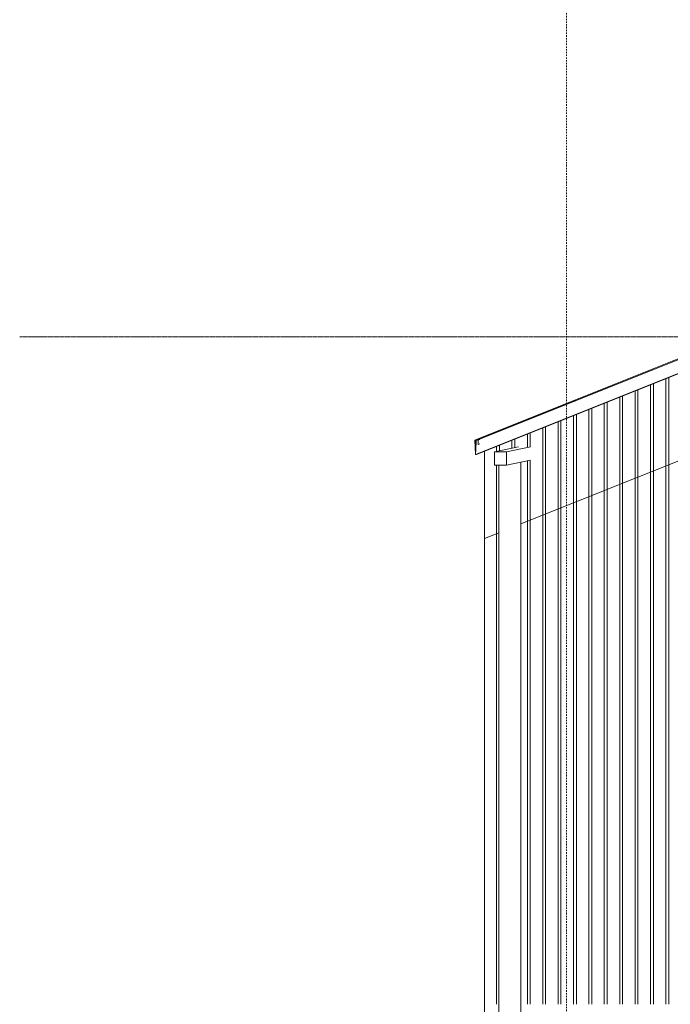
# Model space of a CAD drawing. Extents: x 0 to 92550, y 0 to 59400.
# Tile 7 of 105: x 7789 to 10764, y 15700 to 20198. Entities that reach past the tile are written whole.
import ezdxf
from ezdxf.xclip import XClip

# ---------------------------------------------------------------- set-up
doc = ezdxf.new("R2010")
doc.units = 0
doc.header["$MEASUREMENT"] = 0
doc.header["$XCLIPFRAME"] = 0
doc.linetypes.add('Streep-punt fijn', pattern=[1251.000023, 626.000023, -312.5, 0, -312.5])
doc.linetypes.add('Streep-streepje', pattern=[1300, 1000, -100, 100, -100])
for name, color, linetype in [('ZZ 27 Dakrandconstructie', 7, 'Continuous'), ('ZZ 41 Buitenwandafwerking gevelhout', 7, 'Continuous'), ('ZZ 47 Dakrandafwerking', 7, 'Continuous'), ('ZZ 52 Hemelwaterafvoeren', 7, 'Continuous'), ('ZZ A Stramien', 7, 'Continuous'), ('ZZ B Bouwbesluitlijnen', 7, 'Continuous')]:
    doc.layers.add(name, color=color, linetype=linetype)

# ---------------------------------------------------------------- blocks, each defined once
blk = doc.blocks.new('*X106')
at = {"layer": 'ZZ 41 Buitenwandafwerking gevelhout', "color": 7, "linetype": 'Continuous', "lineweight": 5, "ltscale": 0.01}
for p, q in [((10686.8, 18535.4), (10686.8, 18500)), ((10744.1, 18558.3), (10744.1, 18500)), ((10744.1, 18558.3), (10744.1, 18500)), ((10757.2, 18563.5), (10757.2, 18500)), ((10603.3, 18502), (10603.3, 18500)), ((10603.3, 18502), (10603.3, 18500)), ((10603.3, 18500), (10603.3, 18400)), ((10603.3, 18500), (10603.3, 18400)), ((10616.4, 18507.2), (10616.4, 18500)), ((10616.4, 18500), (10616.4, 18400)), ((10673.7, 18530.1), (10673.7, 18500)), ((10673.7, 18530.1), (10673.7, 18500)), ((10673.7, 18500), (10673.7, 18400)), ((10673.7, 18500), (10673.7, 18400)), ((10686.8, 18500), (10686.8, 18400)), ((10744.1, 18500), (10744.1, 18400)), ((10744.1, 18500), (10744.1, 18400)), ((10757.2, 18500), (10757.2, 18400)), ((10462.5, 18445.7), (10462.5, 18400)), ((10462.5, 18445.7), (10462.5, 18400)), ((10475.6, 18450.9), (10475.6, 18400)), ((10532.9, 18473.8), (10532.9, 18400)), ((10532.9, 18473.8), (10532.9, 18400)), ((10546, 18479.1), (10546, 18400)), ((10392.1, 18417.5), (10392.1, 18400)), ((10392.1, 18417.5), (10392.1, 18400)), ((10392.1, 18400), (10392.1, 18300)), ((10392.1, 18400), (10392.1, 18300)), ((10405.2, 18422.8), (10405.2, 18400)), ((10405.2, 18400), (10405.2, 18300)), ((10462.5, 18400), (10462.5, 18300)), ((10462.5, 18400), (10462.5, 18300)), ((10475.6, 18400), (10475.6, 18300)), ((10532.9, 18400), (10532.9, 18300)), ((10532.9, 18400), (10532.9, 18300)), ((10546, 18400), (10546, 18300)), ((10603.3, 18400), (10603.3, 18300)), ((10603.3, 18400), (10603.3, 18300)), ((10616.4, 18400), (10616.4, 18300)), ((10673.7, 18400), (10673.7, 18300)), ((10673.7, 18400), (10673.7, 18300)), ((10686.8, 18400), (10686.8, 18300)), ((10744.1, 18400), (10744.1, 18300)), ((10744.1, 18400), (10744.1, 18300)), ((10757.2, 18400), (10757.2, 18300)), ((10251.3, 18361.2), (10251.3, 18300)), ((10251.3, 18361.2), (10251.3, 18300)), ((10264.4, 18366.4), (10264.4, 18300)), ((10321.7, 18389.4), (10321.7, 18300)), ((10321.7, 18389.4), (10321.7, 18300)), ((10334.8, 18394.6), (10334.8, 18300)), ((10123.6, 18310.1), (10123.6, 18300)), ((10180.9, 18333.1), (10180.9, 18300)), ((10180.9, 18333.1), (10180.9, 18300)), ((10194, 18338.3), (10194, 18300)), ((10040.1, 18276.7), (10040.1, 18241.1)), ((10040.1, 18276.7), (10040.1, 18241.1)), ((10053.2, 18282), (10053.2, 18243.9)), ((10110.5, 18304.9), (10110.5, 18300)), ((10110.5, 18304.9), (10110.5, 18300)), ((10110.5, 18300), (10110.5, 18247.4)), ((10110.5, 18300), (10110.5, 18247.4)), ((10123.6, 18300), (10123.6, 18247.4)), ((10180.9, 18300), (10180.9, 18200)), ((10180.9, 18300), (10180.9, 18200)), ((10194, 18300), (10194, 18200)), ((10251.3, 18300), (10251.3, 18200)), ((10251.3, 18300), (10251.3, 18200)), ((10264.4, 18300), (10264.4, 18200)), ((10321.7, 18300), (10321.7, 18200)), ((10321.7, 18300), (10321.7, 18200)), ((10334.8, 18300), (10334.8, 18200)), ((10392.1, 18300), (10392.1, 18200)), ((10392.1, 18300), (10392.1, 18200)), ((10405.2, 18300), (10405.2, 18200)), ((10462.5, 18300), (10462.5, 18200)), ((10462.5, 18300), (10462.5, 18200)), ((10475.6, 18300), (10475.6, 18200)), ((10532.9, 18300), (10532.9, 18200)), ((10532.9, 18300), (10532.9, 18200)), ((10546, 18300), (10546, 18200)), ((10603.3, 18300), (10603.3, 18200)), ((10603.3, 18300), (10603.3, 18200)), ((10616.4, 18300), (10616.4, 18200)), ((10673.7, 18300), (10673.7, 18200)), ((10673.7, 18300), (10673.7, 18200)), ((10686.8, 18300), (10686.8, 18200)), ((10744.1, 18300), (10744.1, 18200)), ((10744.1, 18300), (10744.1, 18200)), ((10757.2, 18300), (10757.2, 18200)), ((9969.7, 18248.6), (9969.7, 18226.3)), ((9969.7, 18248.6), (9969.7, 18226.3)), ((9982.8, 18253.8), (9982.8, 18229.1)), ((10110.5, 18183.5), (10110.5, 18100)), ((10110.5, 18183.5), (10110.5, 18100)), ((10123.6, 18186.3), (10123.6, 18100)), ((10180.9, 18200), (10180.9, 18100)), ((10180.9, 18200), (10180.9, 18100)), ((10194, 18200), (10194, 18100)), ((10251.3, 18200), (10251.3, 18100)), ((10251.3, 18200), (10251.3, 18100)), ((10264.4, 18200), (10264.4, 18100)), ((10321.7, 18200), (10321.7, 18100)), ((10321.7, 18200), (10321.7, 18100)), ((10334.8, 18200), (10334.8, 18100)), ((10392.1, 18200), (10392.1, 18100)), ((10392.1, 18200), (10392.1, 18100)), ((10405.2, 18200), (10405.2, 18100)), ((10462.5, 18200), (10462.5, 18100)), ((10462.5, 18200), (10462.5, 18100)), ((10475.6, 18200), (10475.6, 18100)), ((10532.9, 18200), (10532.9, 18100)), ((10532.9, 18200), (10532.9, 18100)), ((10546, 18200), (10546, 18100)), ((10603.3, 18200), (10603.3, 18100)), ((10603.3, 18200), (10603.3, 18100)), ((10616.4, 18200), (10616.4, 18100)), ((10673.7, 18200), (10673.7, 18100)), ((10673.7, 18200), (10673.7, 18100)), ((10686.8, 18200), (10686.8, 18100)), ((10744.1, 18200), (10744.1, 18100)), ((10744.1, 18200), (10744.1, 18100)), ((10757.2, 18200), (10757.2, 18100)), ((9969.7, 18163.6), (9969.7, 18100)), ((9969.7, 18163.6), (9969.7, 18100)), ((9969.7, 18100), (9969.7, 18000)), ((9969.7, 18100), (9969.7, 18000)), ((10110.5, 18100), (10110.5, 18000)), ((10110.5, 18100), (10110.5, 18000)), ((10123.6, 18100), (10123.6, 18000)), ((10180.9, 18100), (10180.9, 18000)), ((10180.9, 18100), (10180.9, 18000)), ((10194, 18100), (10194, 18000)), ((10251.3, 18100), (10251.3, 18000)), ((10251.3, 18100), (10251.3, 18000)), ((10264.4, 18100), (10264.4, 18000)), ((10321.7, 18100), (10321.7, 18000)), ((10321.7, 18100), (10321.7, 18000)), ((10334.8, 18100), (10334.8, 18000)), ((10392.1, 18100), (10392.1, 18000)), ((10392.1, 18100), (10392.1, 18000)), ((10405.2, 18100), (10405.2, 18000)), ((10462.5, 18100), (10462.5, 18000)), ((10462.5, 18100), (10462.5, 18000)), ((10475.6, 18100), (10475.6, 18000)), ((10532.9, 18100), (10532.9, 18000)), ((10532.9, 18100), (10532.9, 18000)), ((10546, 18100), (10546, 18000)), ((10603.3, 18100), (10603.3, 18000)), ((10603.3, 18100), (10603.3, 18000)), ((10616.4, 18100), (10616.4, 18000)), ((10673.7, 18100), (10673.7, 18000)), ((10673.7, 18100), (10673.7, 18000)), ((10686.8, 18100), (10686.8, 18000)), ((10744.1, 18100), (10744.1, 18000)), ((10744.1, 18100), (10744.1, 18000)), ((10757.2, 18100), (10757.2, 18000)), ((9969.7, 18000), (9969.7, 17900)), ((9969.7, 18000), (9969.7, 17900)), ((10110.5, 18000), (10110.5, 17900)), ((10110.5, 18000), (10110.5, 17900)), ((10123.6, 18000), (10123.6, 17900)), ((10180.9, 18000), (10180.9, 17900)), ((10180.9, 18000), (10180.9, 17900)), ((10194, 18000), (10194, 17900)), ((10251.3, 18000), (10251.3, 17900)), ((10251.3, 18000), (10251.3, 17900)), ((10264.4, 18000), (10264.4, 17900)), ((10321.7, 18000), (10321.7, 17900)), ((10321.7, 18000), (10321.7, 17900)), ((10334.8, 18000), (10334.8, 17900)), ((10392.1, 18000), (10392.1, 17900)), ((10392.1, 18000), (10392.1, 17900)), ((10405.2, 18000), (10405.2, 17900)), ((10462.5, 18000), (10462.5, 17900)), ((10462.5, 18000), (10462.5, 17900)), ((10475.6, 18000), (10475.6, 17900)), ((10532.9, 18000), (10532.9, 17900)), ((10532.9, 18000), (10532.9, 17900)), ((10546, 18000), (10546, 17900)), ((10603.3, 18000), (10603.3, 17900)), ((10603.3, 18000), (10603.3, 17900)), ((10616.4, 18000), (10616.4, 17900)), ((10673.7, 18000), (10673.7, 17900)), ((10673.7, 18000), (10673.7, 17900)), ((10686.8, 18000), (10686.8, 17900)), ((10744.1, 18000), (10744.1, 17900)), ((10744.1, 18000), (10744.1, 17900)), ((10757.2, 18000), (10757.2, 17900)), ((9969.7, 17900), (9969.7, 17800)), ((9969.7, 17900), (9969.7, 17800)), ((10110.5, 17900), (10110.5, 17800)), ((10110.5, 17900), (10110.5, 17800)), ((10123.6, 17900), (10123.6, 17800)), ((10180.9, 17900), (10180.9, 17800)), ((10180.9, 17900), (10180.9, 17800)), ((10194, 17900), (10194, 17800)), ((10251.3, 17900), (10251.3, 17800)), ((10251.3, 17900), (10251.3, 17800)), ((10264.4, 17900), (10264.4, 17800)), ((10321.7, 17900), (10321.7, 17800)), ((10321.7, 17900), (10321.7, 17800)), ((10334.8, 17900), (10334.8, 17800)), ((10392.1, 17900), (10392.1, 17800)), ((10392.1, 17900), (10392.1, 17800)), ((10405.2, 17900), (10405.2, 17800)), ((10462.5, 17900), (10462.5, 17800)), ((10462.5, 17900), (10462.5, 17800)), ((10475.6, 17900), (10475.6, 17800)), ((10532.9, 17900), (10532.9, 17800)), ((10532.9, 17900), (10532.9, 17800)), ((10546, 17900), (10546, 17800)), ((10603.3, 17900), (10603.3, 17800)), ((10603.3, 17900), (10603.3, 17800)), ((10616.4, 17900), (10616.4, 17800)), ((10673.7, 17900), (10673.7, 17800)), ((10673.7, 17900), (10673.7, 17800)), ((10686.8, 17900), (10686.8, 17800)), ((10744.1, 17900), (10744.1, 17800)), ((10744.1, 17900), (10744.1, 17800)), ((10757.2, 17900), (10757.2, 17800)), ((9969.7, 17800), (9969.7, 17700)), ((9969.7, 17800), (9969.7, 17700)), ((10110.5, 17800), (10110.5, 17700)), ((10110.5, 17800), (10110.5, 17700)), ((10123.6, 17800), (10123.6, 17700)), ((10180.9, 17800), (10180.9, 17700)), ((10180.9, 17800), (10180.9, 17700)), ((10194, 17800), (10194, 17700)), ((10251.3, 17800), (10251.3, 17700)), ((10251.3, 17800), (10251.3, 17700)), ((10264.4, 17800), (10264.4, 17700)), ((10321.7, 17800), (10321.7, 17700)), ((10321.7, 17800), (10321.7, 17700)), ((10334.8, 17800), (10334.8, 17700)), ((10392.1, 17800), (10392.1, 17700)), ((10392.1, 17800), (10392.1, 17700)), ((10405.2, 17800), (10405.2, 17700)), ((10462.5, 17800), (10462.5, 17700)), ((10462.5, 17800), (10462.5, 17700)), ((10475.6, 17800), (10475.6, 17700)), ((10532.9, 17800), (10532.9, 17700)), ((10532.9, 17800), (10532.9, 17700)), ((10546, 17800), (10546, 17700)), ((10603.3, 17800), (10603.3, 17700)), ((10603.3, 17800), (10603.3, 17700)), ((10616.4, 17800), (10616.4, 17700)), ((10673.7, 17800), (10673.7, 17700)), ((10673.7, 17800), (10673.7, 17700)), ((10686.8, 17800), (10686.8, 17700)), ((10744.1, 17800), (10744.1, 17700)), ((10744.1, 17800), (10744.1, 17700)), ((10757.2, 17800), (10757.2, 17700)), ((9969.7, 17700), (9969.7, 17600)), ((9969.7, 17700), (9969.7, 17600)), ((10110.5, 17700), (10110.5, 17600)), ((10110.5, 17700), (10110.5, 17600)), ((10123.6, 17700), (10123.6, 17600)), ((10180.9, 17700), (10180.9, 17600)), ((10180.9, 17700), (10180.9, 17600)), ((10194, 17700), (10194, 17600)), ((10251.3, 17700), (10251.3, 17600)), ((10251.3, 17700), (10251.3, 17600)), ((10264.4, 17700), (10264.4, 17600)), ((10321.7, 17700), (10321.7, 17600)), ((10321.7, 17700), (10321.7, 17600)), ((10334.8, 17700), (10334.8, 17600)), ((10392.1, 17700), (10392.1, 17600)), ((10392.1, 17700), (10392.1, 17600)), ((10405.2, 17700), (10405.2, 17600)), ((10462.5, 17700), (10462.5, 17600)), ((10462.5, 17700), (10462.5, 17600)), ((10475.6, 17700), (10475.6, 17600)), ((10532.9, 17700), (10532.9, 17600)), ((10532.9, 17700), (10532.9, 17600)), ((10546, 17700), (10546, 17600)), ((10603.3, 17700), (10603.3, 17600)), ((10603.3, 17700), (10603.3, 17600)), ((10616.4, 17700), (10616.4, 17600)), ((10673.7, 17700), (10673.7, 17600)), ((10673.7, 17700), (10673.7, 17600)), ((10686.8, 17700), (10686.8, 17600)), ((10744.1, 17700), (10744.1, 17600)), ((10744.1, 17700), (10744.1, 17600)), ((10757.2, 17700), (10757.2, 17600)), ((9969.7, 17600), (9969.7, 17500)), ((9969.7, 17600), (9969.7, 17500)), ((10110.5, 17600), (10110.5, 17500)), ((10110.5, 17600), (10110.5, 17500)), ((10123.6, 17600), (10123.6, 17500)), ((10180.9, 17600), (10180.9, 17500)), ((10180.9, 17600), (10180.9, 17500)), ((10194, 17600), (10194, 17500)), ((10251.3, 17600), (10251.3, 17500)), ((10251.3, 17600), (10251.3, 17500)), ((10264.4, 17600), (10264.4, 17500)), ((10321.7, 17600), (10321.7, 17500)), ((10321.7, 17600), (10321.7, 17500)), ((10334.8, 17600), (10334.8, 17500)), ((10392.1, 17600), (10392.1, 17500)), ((10392.1, 17600), (10392.1, 17500)), ((10405.2, 17600), (10405.2, 17500)), ((10462.5, 17600), (10462.5, 17500)), ((10462.5, 17600), (10462.5, 17500)), ((10475.6, 17600), (10475.6, 17500)), ((10532.9, 17600), (10532.9, 17500)), ((10532.9, 17600), (10532.9, 17500)), ((10546, 17600), (10546, 17500)), ((10603.3, 17600), (10603.3, 17500)), ((10603.3, 17600), (10603.3, 17500)), ((10616.4, 17600), (10616.4, 17500)), ((10673.7, 17600), (10673.7, 17500)), ((10673.7, 17600), (10673.7, 17500)), ((10686.8, 17600), (10686.8, 17500)), ((10744.1, 17600), (10744.1, 17500)), ((10744.1, 17600), (10744.1, 17500)), ((10757.2, 17600), (10757.2, 17500)), ((9969.7, 17500), (9969.7, 17400)), ((9969.7, 17500), (9969.7, 17400)), ((10110.5, 17500), (10110.5, 17400)), ((10110.5, 17500), (10110.5, 17400)), ((10123.6, 17500), (10123.6, 17400)), ((10180.9, 17500), (10180.9, 17400)), ((10180.9, 17500), (10180.9, 17400)), ((10194, 17500), (10194, 17400)), ((10251.3, 17500), (10251.3, 17400)), ((10251.3, 17500), (10251.3, 17400)), ((10264.4, 17500), (10264.4, 17400)), ((10321.7, 17500), (10321.7, 17400)), ((10321.7, 17500), (10321.7, 17400)), ((10334.8, 17500), (10334.8, 17400)), ((10392.1, 17500), (10392.1, 17400)), ((10392.1, 17500), (10392.1, 17400)), ((10405.2, 17500), (10405.2, 17400)), ((10462.5, 17500), (10462.5, 17400)), ((10462.5, 17500), (10462.5, 17400)), ((10475.6, 17500), (10475.6, 17400)), ((10532.9, 17500), (10532.9, 17400)), ((10532.9, 17500), (10532.9, 17400)), ((10546, 17500), (10546, 17400)), ((10603.3, 17500), (10603.3, 17400)), ((10603.3, 17500), (10603.3, 17400)), ((10616.4, 17500), (10616.4, 17400)), ((10673.7, 17500), (10673.7, 17400)), ((10673.7, 17500), (10673.7, 17400)), ((10686.8, 17500), (10686.8, 17400)), ((10744.1, 17500), (10744.1, 17400)), ((10744.1, 17500), (10744.1, 17400)), ((10757.2, 17500), (10757.2, 17400)), ((9969.7, 17400), (9969.7, 17300)), ((9969.7, 17400), (9969.7, 17300)), ((10110.5, 17400), (10110.5, 17300)), ((10110.5, 17400), (10110.5, 17300)), ((10123.6, 17400), (10123.6, 17300)), ((10180.9, 17400), (10180.9, 17300)), ((10180.9, 17400), (10180.9, 17300)), ((10194, 17400), (10194, 17300)), ((10251.3, 17400), (10251.3, 17300)), ((10251.3, 17400), (10251.3, 17300)), ((10264.4, 17400), (10264.4, 17300)), ((10321.7, 17400), (10321.7, 17300)), ((10321.7, 17400), (10321.7, 17300)), ((10334.8, 17400), (10334.8, 17300)), ((10392.1, 17400), (10392.1, 17300)), ((10392.1, 17400), (10392.1, 17300)), ((10405.2, 17400), (10405.2, 17300)), ((10462.5, 17400), (10462.5, 17300)), ((10462.5, 17400), (10462.5, 17300)), ((10475.6, 17400), (10475.6, 17300)), ((10532.9, 17400), (10532.9, 17300)), ((10532.9, 17400), (10532.9, 17300)), ((10546, 17400), (10546, 17300)), ((10603.3, 17400), (10603.3, 17300)), ((10603.3, 17400), (10603.3, 17300)), ((10616.4, 17400), (10616.4, 17300)), ((10673.7, 17400), (10673.7, 17300)), ((10673.7, 17400), (10673.7, 17300)), ((10686.8, 17400), (10686.8, 17300)), ((10744.1, 17400), (10744.1, 17300)), ((10744.1, 17400), (10744.1, 17300)), ((10757.2, 17400), (10757.2, 17300)), ((9969.7, 17300), (9969.7, 17200)), ((9969.7, 17300), (9969.7, 17200)), ((10110.5, 17300), (10110.5, 17200)), ((10110.5, 17300), (10110.5, 17200)), ((10123.6, 17300), (10123.6, 17200)), ((10180.9, 17300), (10180.9, 17200)), ((10180.9, 17300), (10180.9, 17200)), ((10194, 17300), (10194, 17200)), ((10251.3, 17300), (10251.3, 17200)), ((10251.3, 17300), (10251.3, 17200)), ((10264.4, 17300), (10264.4, 17200)), ((10321.7, 17300), (10321.7, 17200)), ((10321.7, 17300), (10321.7, 17200)), ((10334.8, 17300), (10334.8, 17200)), ((10392.1, 17300), (10392.1, 17200)), ((10392.1, 17300), (10392.1, 17200)), ((10405.2, 17300), (10405.2, 17200)), ((10462.5, 17300), (10462.5, 17200)), ((10462.5, 17300), (10462.5, 17200)), ((10475.6, 17300), (10475.6, 17200)), ((10532.9, 17300), (10532.9, 17200)), ((10532.9, 17300), (10532.9, 17200)), ((10546, 17300), (10546, 17200)), ((10603.3, 17300), (10603.3, 17200)), ((10603.3, 17300), (10603.3, 17200)), ((10616.4, 17300), (10616.4, 17200)), ((10673.7, 17300), (10673.7, 17200)), ((10673.7, 17300), (10673.7, 17200)), ((10686.8, 17300), (10686.8, 17200)), ((10744.1, 17300), (10744.1, 17200)), ((10744.1, 17300), (10744.1, 17200)), ((10757.2, 17300), (10757.2, 17200)), ((9969.7, 17200), (9969.7, 17100)), ((9969.7, 17200), (9969.7, 17100)), ((10110.5, 17200), (10110.5, 17100)), ((10110.5, 17200), (10110.5, 17100)), ((10123.6, 17200), (10123.6, 17100)), ((10180.9, 17200), (10180.9, 17100)), ((10180.9, 17200), (10180.9, 17100)), ((10194, 17200), (10194, 17100)), ((10251.3, 17200), (10251.3, 17100)), ((10251.3, 17200), (10251.3, 17100)), ((10264.4, 17200), (10264.4, 17100)), ((10321.7, 17200), (10321.7, 17100)), ((10321.7, 17200), (10321.7, 17100)), ((10334.8, 17200), (10334.8, 17100)), ((10392.1, 17200), (10392.1, 17100)), ((10392.1, 17200), (10392.1, 17100)), ((10405.2, 17200), (10405.2, 17100)), ((10462.5, 17200), (10462.5, 17100)), ((10462.5, 17200), (10462.5, 17100)), ((10475.6, 17200), (10475.6, 17100)), ((10532.9, 17200), (10532.9, 17100)), ((10532.9, 17200), (10532.9, 17100)), ((10546, 17200), (10546, 17100)), ((10603.3, 17200), (10603.3, 17100)), ((10603.3, 17200), (10603.3, 17100)), ((10616.4, 17200), (10616.4, 17100)), ((10673.7, 17200), (10673.7, 17100)), ((10673.7, 17200), (10673.7, 17100)), ((10686.8, 17200), (10686.8, 17100)), ((10744.1, 17200), (10744.1, 17100)), ((10744.1, 17200), (10744.1, 17100)), ((10757.2, 17200), (10757.2, 17100)), ((9969.7, 17100), (9969.7, 17000)), ((9969.7, 17100), (9969.7, 17000)), ((10110.5, 17100), (10110.5, 17000)), ((10110.5, 17100), (10110.5, 17000)), ((10123.6, 17100), (10123.6, 17000)), ((10180.9, 17100), (10180.9, 17000)), ((10180.9, 17100), (10180.9, 17000)), ((10194, 17100), (10194, 17000)), ((10251.3, 17100), (10251.3, 17000)), ((10251.3, 17100), (10251.3, 17000)), ((10264.4, 17100), (10264.4, 17000)), ((10321.7, 17100), (10321.7, 17000)), ((10321.7, 17100), (10321.7, 17000)), ((10334.8, 17100), (10334.8, 17000)), ((10392.1, 17100), (10392.1, 17000)), ((10392.1, 17100), (10392.1, 17000)), ((10405.2, 17100), (10405.2, 17000)), ((10462.5, 17100), (10462.5, 17000)), ((10462.5, 17100), (10462.5, 17000)), ((10475.6, 17100), (10475.6, 17000)), ((10532.9, 17100), (10532.9, 17000)), ((10532.9, 17100), (10532.9, 17000)), ((10546, 17100), (10546, 17000)), ((10603.3, 17100), (10603.3, 17000)), ((10603.3, 17100), (10603.3, 17000)), ((10616.4, 17100), (10616.4, 17000)), ((10673.7, 17100), (10673.7, 17000)), ((10673.7, 17100), (10673.7, 17000)), ((10686.8, 17100), (10686.8, 17000)), ((10744.1, 17100), (10744.1, 17000)), ((10744.1, 17100), (10744.1, 17000)), ((10757.2, 17100), (10757.2, 17000)), ((9969.7, 17000), (9969.7, 16900)), ((9969.7, 17000), (9969.7, 16900)), ((10110.5, 17000), (10110.5, 16900)), ((10110.5, 17000), (10110.5, 16900)), ((10123.6, 17000), (10123.6, 16900)), ((10180.9, 17000), (10180.9, 16900)), ((10180.9, 17000), (10180.9, 16900)), ((10194, 17000), (10194, 16900)), ((10251.3, 17000), (10251.3, 16900)), ((10251.3, 17000), (10251.3, 16900)), ((10264.4, 17000), (10264.4, 16900)), ((10321.7, 17000), (10321.7, 16900)), ((10321.7, 17000), (10321.7, 16900)), ((10334.8, 17000), (10334.8, 16900)), ((10392.1, 17000), (10392.1, 16900)), ((10392.1, 17000), (10392.1, 16900)), ((10405.2, 17000), (10405.2, 16900)), ((10462.5, 17000), (10462.5, 16900)), ((10462.5, 17000), (10462.5, 16900)), ((10475.6, 17000), (10475.6, 16900)), ((10532.9, 17000), (10532.9, 16900)), ((10532.9, 17000), (10532.9, 16900)), ((10546, 17000), (10546, 16900)), ((10603.3, 17000), (10603.3, 16900)), ((10603.3, 17000), (10603.3, 16900)), ((10616.4, 17000), (10616.4, 16900)), ((10673.7, 17000), (10673.7, 16900)), ((10673.7, 17000), (10673.7, 16900)), ((10686.8, 17000), (10686.8, 16900)), ((10744.1, 17000), (10744.1, 16900)), ((10744.1, 17000), (10744.1, 16900)), ((10757.2, 17000), (10757.2, 16900)), ((9969.7, 16900), (9969.7, 16800)), ((9969.7, 16900), (9969.7, 16800)), ((10110.5, 16900), (10110.5, 16800)), ((10110.5, 16900), (10110.5, 16800)), ((10123.6, 16900), (10123.6, 16800)), ((10180.9, 16900), (10180.9, 16800)), ((10180.9, 16900), (10180.9, 16800)), ((10194, 16900), (10194, 16800)), ((10251.3, 16900), (10251.3, 16800)), ((10251.3, 16900), (10251.3, 16800)), ((10264.4, 16900), (10264.4, 16800)), ((10321.7, 16900), (10321.7, 16800)), ((10321.7, 16900), (10321.7, 16800)), ((10334.8, 16900), (10334.8, 16800)), ((10392.1, 16900), (10392.1, 16800)), ((10392.1, 16900), (10392.1, 16800)), ((10405.2, 16900), (10405.2, 16800)), ((10462.5, 16900), (10462.5, 16800)), ((10462.5, 16900), (10462.5, 16800)), ((10475.6, 16900), (10475.6, 16800)), ((10532.9, 16900), (10532.9, 16800)), ((10532.9, 16900), (10532.9, 16800)), ((10546, 16900), (10546, 16800)), ((10603.3, 16900), (10603.3, 16800)), ((10603.3, 16900), (10603.3, 16800)), ((10616.4, 16900), (10616.4, 16800)), ((10673.7, 16900), (10673.7, 16800)), ((10673.7, 16900), (10673.7, 16800)), ((10686.8, 16900), (10686.8, 16800)), ((10744.1, 16900), (10744.1, 16800)), ((10744.1, 16900), (10744.1, 16800)), ((10757.2, 16900), (10757.2, 16800)), ((9969.7, 16800), (9969.7, 16700)), ((9969.7, 16800), (9969.7, 16700)), ((10110.5, 16800), (10110.5, 16700)), ((10110.5, 16800), (10110.5, 16700)), ((10123.6, 16800), (10123.6, 16700)), ((10180.9, 16800), (10180.9, 16700)), ((10180.9, 16800), (10180.9, 16700)), ((10194, 16800), (10194, 16700)), ((10251.3, 16800), (10251.3, 16700)), ((10251.3, 16800), (10251.3, 16700)), ((10264.4, 16800), (10264.4, 16700)), ((10321.7, 16800), (10321.7, 16700)), ((10321.7, 16800), (10321.7, 16700)), ((10334.8, 16800), (10334.8, 16700)), ((10392.1, 16800), (10392.1, 16700)), ((10392.1, 16800), (10392.1, 16700)), ((10405.2, 16800), (10405.2, 16700)), ((10462.5, 16800), (10462.5, 16700)), ((10462.5, 16800), (10462.5, 16700)), ((10475.6, 16800), (10475.6, 16700)), ((10532.9, 16800), (10532.9, 16700)), ((10532.9, 16800), (10532.9, 16700)), ((10546, 16800), (10546, 16700)), ((10603.3, 16800), (10603.3, 16700)), ((10603.3, 16800), (10603.3, 16700)), ((10616.4, 16800), (10616.4, 16700)), ((10673.7, 16800), (10673.7, 16700)), ((10673.7, 16800), (10673.7, 16700)), ((10686.8, 16800), (10686.8, 16700)), ((10744.1, 16800), (10744.1, 16700)), ((10744.1, 16800), (10744.1, 16700)), ((10757.2, 16800), (10757.2, 16700)), ((9969.7, 16700), (9969.7, 16600)), ((9969.7, 16700), (9969.7, 16600)), ((10110.5, 16700), (10110.5, 16600)), ((10110.5, 16700), (10110.5, 16600)), ((10123.6, 16700), (10123.6, 16600)), ((10180.9, 16700), (10180.9, 16600)), ((10180.9, 16700), (10180.9, 16600)), ((10194, 16700), (10194, 16600)), ((10251.3, 16700), (10251.3, 16600)), ((10251.3, 16700), (10251.3, 16600)), ((10264.4, 16700), (10264.4, 16600)), ((10321.7, 16700), (10321.7, 16600)), ((10321.7, 16700), (10321.7, 16600)), ((10334.8, 16700), (10334.8, 16600)), ((10392.1, 16700), (10392.1, 16600)), ((10392.1, 16700), (10392.1, 16600)), ((10405.2, 16700), (10405.2, 16600)), ((10462.5, 16700), (10462.5, 16600)), ((10462.5, 16700), (10462.5, 16600)), ((10475.6, 16700), (10475.6, 16600)), ((10532.9, 16700), (10532.9, 16600)), ((10532.9, 16700), (10532.9, 16600)), ((10546, 16700), (10546, 16600)), ((10603.3, 16700), (10603.3, 16600)), ((10603.3, 16700), (10603.3, 16600)), ((10616.4, 16700), (10616.4, 16600)), ((10673.7, 16700), (10673.7, 16600)), ((10673.7, 16700), (10673.7, 16600)), ((10686.8, 16700), (10686.8, 16600)), ((10744.1, 16700), (10744.1, 16600)), ((10744.1, 16700), (10744.1, 16600)), ((10757.2, 16700), (10757.2, 16600)), ((9969.7, 16600), (9969.7, 16500)), ((9969.7, 16600), (9969.7, 16500)), ((10110.5, 16600), (10110.5, 16500)), ((10110.5, 16600), (10110.5, 16500)), ((10123.6, 16600), (10123.6, 16500)), ((10180.9, 16600), (10180.9, 16500)), ((10180.9, 16600), (10180.9, 16500)), ((10194, 16600), (10194, 16500)), ((10251.3, 16600), (10251.3, 16500)), ((10251.3, 16600), (10251.3, 16500)), ((10264.4, 16600), (10264.4, 16500)), ((10321.7, 16600), (10321.7, 16500)), ((10321.7, 16600), (10321.7, 16500)), ((10334.8, 16600), (10334.8, 16500)), ((10392.1, 16600), (10392.1, 16500)), ((10392.1, 16600), (10392.1, 16500)), ((10405.2, 16600), (10405.2, 16500)), ((10462.5, 16600), (10462.5, 16500)), ((10462.5, 16600), (10462.5, 16500)), ((10475.6, 16600), (10475.6, 16500)), ((10532.9, 16600), (10532.9, 16500)), ((10532.9, 16600), (10532.9, 16500)), ((10546, 16600), (10546, 16500)), ((10603.3, 16600), (10603.3, 16500)), ((10603.3, 16600), (10603.3, 16500)), ((10616.4, 16600), (10616.4, 16500)), ((10673.7, 16600), (10673.7, 16500)), ((10673.7, 16600), (10673.7, 16500)), ((10686.8, 16600), (10686.8, 16500)), ((10744.1, 16600), (10744.1, 16500)), ((10744.1, 16600), (10744.1, 16500)), ((10757.2, 16600), (10757.2, 16500)), ((9969.7, 16500), (9969.7, 16400)), ((9969.7, 16500), (9969.7, 16400)), ((10110.5, 16500), (10110.5, 16400)), ((10110.5, 16500), (10110.5, 16400)), ((10123.6, 16500), (10123.6, 16400)), ((10180.9, 16500), (10180.9, 16400)), ((10180.9, 16500), (10180.9, 16400)), ((10194, 16500), (10194, 16400)), ((10251.3, 16500), (10251.3, 16400)), ((10251.3, 16500), (10251.3, 16400)), ((10264.4, 16500), (10264.4, 16400)), ((10321.7, 16500), (10321.7, 16400)), ((10321.7, 16500), (10321.7, 16400)), ((10334.8, 16500), (10334.8, 16400)), ((10392.1, 16500), (10392.1, 16400)), ((10392.1, 16500), (10392.1, 16400)), ((10405.2, 16500), (10405.2, 16400)), ((10462.5, 16500), (10462.5, 16400)), ((10462.5, 16500), (10462.5, 16400)), ((10475.6, 16500), (10475.6, 16400)), ((10532.9, 16500), (10532.9, 16400)), ((10532.9, 16500), (10532.9, 16400)), ((10546, 16500), (10546, 16400)), ((10603.3, 16500), (10603.3, 16400)), ((10603.3, 16500), (10603.3, 16400)), ((10616.4, 16500), (10616.4, 16400)), ((10673.7, 16500), (10673.7, 16400)), ((10673.7, 16500), (10673.7, 16400)), ((10686.8, 16500), (10686.8, 16400)), ((10744.1, 16500), (10744.1, 16400)), ((10744.1, 16500), (10744.1, 16400)), ((10757.2, 16500), (10757.2, 16400)), ((9969.7, 16400), (9969.7, 16300)), ((9969.7, 16400), (9969.7, 16300)), ((10110.5, 16400), (10110.5, 16300)), ((10110.5, 16400), (10110.5, 16300)), ((10123.6, 16400), (10123.6, 16300)), ((10180.9, 16400), (10180.9, 16300)), ((10180.9, 16400), (10180.9, 16300)), ((10194, 16400), (10194, 16300)), ((10251.3, 16400), (10251.3, 16300)), ((10251.3, 16400), (10251.3, 16300)), ((10264.4, 16400), (10264.4, 16300)), ((10321.7, 16400), (10321.7, 16300)), ((10321.7, 16400), (10321.7, 16300)), ((10334.8, 16400), (10334.8, 16300)), ((10392.1, 16400), (10392.1, 16300)), ((10392.1, 16400), (10392.1, 16300)), ((10405.2, 16400), (10405.2, 16300)), ((10462.5, 16400), (10462.5, 16300)), ((10462.5, 16400), (10462.5, 16300)), ((10475.6, 16400), (10475.6, 16300)), ((10532.9, 16400), (10532.9, 16300)), ((10532.9, 16400), (10532.9, 16300)), ((10546, 16400), (10546, 16300)), ((10603.3, 16400), (10603.3, 16300)), ((10603.3, 16400), (10603.3, 16300)), ((10616.4, 16400), (10616.4, 16300)), ((10673.7, 16400), (10673.7, 16300)), ((10673.7, 16400), (10673.7, 16300)), ((10686.8, 16400), (10686.8, 16300)), ((10744.1, 16400), (10744.1, 16300)), ((10744.1, 16400), (10744.1, 16300)), ((10757.2, 16400), (10757.2, 16300)), ((9969.7, 16300), (9969.7, 16200)), ((9969.7, 16300), (9969.7, 16200)), ((10110.5, 16300), (10110.5, 16200)), ((10110.5, 16300), (10110.5, 16200)), ((10123.6, 16300), (10123.6, 16200)), ((10180.9, 16300), (10180.9, 16200)), ((10180.9, 16300), (10180.9, 16200)), ((10194, 16300), (10194, 16200)), ((10251.3, 16300), (10251.3, 16200)), ((10251.3, 16300), (10251.3, 16200)), ((10264.4, 16300), (10264.4, 16200)), ((10321.7, 16300), (10321.7, 16200)), ((10321.7, 16300), (10321.7, 16200)), ((10334.8, 16300), (10334.8, 16200)), ((10392.1, 16300), (10392.1, 16200)), ((10392.1, 16300), (10392.1, 16200)), ((10405.2, 16300), (10405.2, 16200)), ((10462.5, 16300), (10462.5, 16200)), ((10462.5, 16300), (10462.5, 16200)), ((10475.6, 16300), (10475.6, 16200)), ((10532.9, 16300), (10532.9, 16200)), ((10532.9, 16300), (10532.9, 16200)), ((10546, 16300), (10546, 16200)), ((10603.3, 16300), (10603.3, 16200)), ((10603.3, 16300), (10603.3, 16200)), ((10616.4, 16300), (10616.4, 16200)), ((10673.7, 16300), (10673.7, 16200)), ((10673.7, 16300), (10673.7, 16200)), ((10686.8, 16300), (10686.8, 16200)), ((10744.1, 16300), (10744.1, 16200)), ((10744.1, 16300), (10744.1, 16200)), ((10757.2, 16300), (10757.2, 16200)), ((9969.7, 16200), (9969.7, 16100)), ((9969.7, 16200), (9969.7, 16100)), ((10110.5, 16200), (10110.5, 16100)), ((10110.5, 16200), (10110.5, 16100)), ((10123.6, 16200), (10123.6, 16100)), ((10180.9, 16200), (10180.9, 16100)), ((10180.9, 16200), (10180.9, 16100)), ((10194, 16200), (10194, 16100)), ((10251.3, 16200), (10251.3, 16100)), ((10251.3, 16200), (10251.3, 16100)), ((10264.4, 16200), (10264.4, 16100)), ((10321.7, 16200), (10321.7, 16100)), ((10321.7, 16200), (10321.7, 16100)), ((10334.8, 16200), (10334.8, 16100)), ((10392.1, 16200), (10392.1, 16100)), ((10392.1, 16200), (10392.1, 16100)), ((10405.2, 16200), (10405.2, 16100)), ((10462.5, 16200), (10462.5, 16100)), ((10462.5, 16200), (10462.5, 16100)), ((10475.6, 16200), (10475.6, 16100)), ((10532.9, 16200), (10532.9, 16100)), ((10532.9, 16200), (10532.9, 16100)), ((10546, 16200), (10546, 16100)), ((10603.3, 16200), (10603.3, 16100)), ((10603.3, 16200), (10603.3, 16100)), ((10616.4, 16200), (10616.4, 16100)), ((10673.7, 16200), (10673.7, 16100)), ((10673.7, 16200), (10673.7, 16100)), ((10686.8, 16200), (10686.8, 16100)), ((10744.1, 16200), (10744.1, 16100)), ((10744.1, 16200), (10744.1, 16100)), ((10757.2, 16200), (10757.2, 16100)), ((9969.7, 16100), (9969.7, 16000)), ((9969.7, 16100), (9969.7, 16000)), ((10110.5, 16100), (10110.5, 16000)), ((10110.5, 16100), (10110.5, 16000)), ((10123.6, 16100), (10123.6, 16000)), ((10180.9, 16100), (10180.9, 16000)), ((10180.9, 16100), (10180.9, 16000)), ((10194, 16100), (10194, 16000)), ((10251.3, 16100), (10251.3, 16000)), ((10251.3, 16100), (10251.3, 16000)), ((10264.4, 16100), (10264.4, 16000)), ((10321.7, 16100), (10321.7, 16000)), ((10321.7, 16100), (10321.7, 16000)), ((10334.8, 16100), (10334.8, 16000)), ((10392.1, 16100), (10392.1, 16000)), ((10392.1, 16100), (10392.1, 16000)), ((10405.2, 16100), (10405.2, 16000)), ((10462.5, 16100), (10462.5, 16000)), ((10462.5, 16100), (10462.5, 16000)), ((10475.6, 16100), (10475.6, 16000)), ((10532.9, 16100), (10532.9, 16000)), ((10532.9, 16100), (10532.9, 16000)), ((10546, 16100), (10546, 16000)), ((10603.3, 16100), (10603.3, 16000)), ((10603.3, 16100), (10603.3, 16000)), ((10616.4, 16100), (10616.4, 16000)), ((10673.7, 16100), (10673.7, 16000)), ((10673.7, 16100), (10673.7, 16000)), ((10686.8, 16100), (10686.8, 16000)), ((10744.1, 16100), (10744.1, 16000)), ((10744.1, 16100), (10744.1, 16000)), ((10757.2, 16100), (10757.2, 16000)), ((9969.7, 16000), (9969.7, 15900)), ((9969.7, 16000), (9969.7, 15900)), ((10110.5, 16000), (10110.5, 15900)), ((10110.5, 16000), (10110.5, 15900)), ((10123.6, 16000), (10123.6, 15900)), ((10180.9, 16000), (10180.9, 15900)), ((10180.9, 16000), (10180.9, 15900)), ((10194, 16000), (10194, 15900)), ((10251.3, 16000), (10251.3, 15900)), ((10251.3, 16000), (10251.3, 15900)), ((10264.4, 16000), (10264.4, 15900)), ((10321.7, 16000), (10321.7, 15900)), ((10321.7, 16000), (10321.7, 15900)), ((10334.8, 16000), (10334.8, 15900)), ((10392.1, 16000), (10392.1, 15900)), ((10392.1, 16000), (10392.1, 15900)), ((10405.2, 16000), (10405.2, 15900)), ((10462.5, 16000), (10462.5, 15900)), ((10462.5, 16000), (10462.5, 15900)), ((10475.6, 16000), (10475.6, 15900)), ((10532.9, 16000), (10532.9, 15900)), ((10532.9, 16000), (10532.9, 15900)), ((10546, 16000), (10546, 15900)), ((10603.3, 16000), (10603.3, 15900)), ((10603.3, 16000), (10603.3, 15900)), ((10616.4, 16000), (10616.4, 15900)), ((10673.7, 16000), (10673.7, 15900)), ((10673.7, 16000), (10673.7, 15900)), ((10686.8, 16000), (10686.8, 15900)), ((10744.1, 16000), (10744.1, 15900)), ((10744.1, 16000), (10744.1, 15900)), ((10757.2, 16000), (10757.2, 15900)), ((9969.7, 15900), (9969.7, 15800)), ((9969.7, 15900), (9969.7, 15800)), ((10110.5, 15900), (10110.5, 15800)), ((10110.5, 15900), (10110.5, 15800)), ((10123.6, 15900), (10123.6, 15800)), ((10180.9, 15900), (10180.9, 15800)), ((10180.9, 15900), (10180.9, 15800)), ((10194, 15900), (10194, 15800)), ((10251.3, 15900), (10251.3, 15800)), ((10251.3, 15900), (10251.3, 15800)), ((10264.4, 15900), (10264.4, 15800)), ((10321.7, 15900), (10321.7, 15800)), ((10321.7, 15900), (10321.7, 15800)), ((10334.8, 15900), (10334.8, 15800)), ((10392.1, 15900), (10392.1, 15800)), ((10392.1, 15900), (10392.1, 15800)), ((10405.2, 15900), (10405.2, 15800)), ((10462.5, 15900), (10462.5, 15800)), ((10462.5, 15900), (10462.5, 15800)), ((10475.6, 15900), (10475.6, 15800)), ((10532.9, 15900), (10532.9, 15800)), ((10532.9, 15900), (10532.9, 15800)), ((10546, 15900), (10546, 15800)), ((10603.3, 15900), (10603.3, 15800)), ((10603.3, 15900), (10603.3, 15800)), ((10616.4, 15900), (10616.4, 15800)), ((10673.7, 15900), (10673.7, 15800)), ((10673.7, 15900), (10673.7, 15800)), ((10686.8, 15900), (10686.8, 15800)), ((10744.1, 15900), (10744.1, 15800)), ((10744.1, 15900), (10744.1, 15800)), ((10757.2, 15900), (10757.2, 15800)), ((9969.7, 15800), (9969.7, 15700)), ((9969.7, 15800), (9969.7, 15700)), ((10110.5, 15800), (10110.5, 15700)), ((10110.5, 15800), (10110.5, 15700)), ((10123.6, 15800), (10123.6, 15700)), ((10180.9, 15800), (10180.9, 15700)), ((10180.9, 15800), (10180.9, 15700)), ((10194, 15800), (10194, 15700)), ((10251.3, 15800), (10251.3, 15700)), ((10251.3, 15800), (10251.3, 15700)), ((10264.4, 15800), (10264.4, 15700)), ((10321.7, 15800), (10321.7, 15700)), ((10321.7, 15800), (10321.7, 15700)), ((10334.8, 15800), (10334.8, 15700)), ((10392.1, 15800), (10392.1, 15700)), ((10392.1, 15800), (10392.1, 15700)), ((10405.2, 15800), (10405.2, 15700)), ((10462.5, 15800), (10462.5, 15700)), ((10462.5, 15800), (10462.5, 15700)), ((10475.6, 15800), (10475.6, 15700)), ((10532.9, 15800), (10532.9, 15700)), ((10532.9, 15800), (10532.9, 15700)), ((10546, 15800), (10546, 15700)), ((10603.3, 15800), (10603.3, 15700)), ((10603.3, 15800), (10603.3, 15700)), ((10616.4, 15800), (10616.4, 15700)), ((10673.7, 15800), (10673.7, 15700)), ((10673.7, 15800), (10673.7, 15700)), ((10686.8, 15800), (10686.8, 15700)), ((10744.1, 15800), (10744.1, 15700)), ((10744.1, 15800), (10744.1, 15700)), ((10757.2, 15800), (10757.2, 15700))]:
    blk.add_line(p, q, dxfattribs=at)
blk = doc.blocks.new('Drawing_2_2', base_point=(5738.9, 11700))
at = {"layer": 'ZZ 27 Dakrandconstructie', "color": 7, "linetype": 'Continuous', "lineweight": 5, "ltscale": 0.01}
for p, q in [((9893.8, 18280.6), (9885.1, 18277.1)), ((9885.1, 18277.1), (9885.8, 18258)), ((9885.8, 18258), (9893.4, 18261.1))]:
    blk.add_line(p, q, dxfattribs=at)
at = {"layer": 'ZZ 41 Buitenwandafwerking gevelhout', "color": 7, "linetype": 'Streep-streepje', "lineweight": 15, "ltscale": 0.01}
blk.add_line((7788.9, 18750), (62238.9, 18750), dxfattribs=at)
at = {"layer": 'ZZ 41 Buitenwandafwerking gevelhout', "color": 7, "linetype": 'Continuous', "lineweight": 5, "ltscale": 0.01}
blk.add_line((9914.3, 18226.4), (9914.3, 15500), dxfattribs=at)
at = {"layer": 'ZZ 47 Dakrandafwerking', "color": 7, "linetype": 'Continuous', "lineweight": 5, "ltscale": 0.01}
for p, q in [((20814.1, 22647), (10331.1, 18461.8)), ((15271.9, 20433.9), (9876.4, 18275.8)), ((15271.9, 20433.9), (10332.5, 18458.2)), ((15271.9, 20370.4), (9874.1, 18211.4)), ((15275.7, 20370.9), (9878.2, 18212)), ((10331.1, 18461.8), (9869.7, 18277.4)), ((9872.5, 18276.4), (10328.5, 18458.6)), ((10328.6, 18458.5), (9872.5, 18276.4)), ((9876.4, 18275.8), (10328.7, 18456.7)), ((10328.5, 18458.6), (10328.7, 18456.7)), ((10328.7, 18456.7), (10331.3, 18457.7)), ((10331.3, 18457.7), (10331.1, 18461.8)), ((10331.3, 18457.7), (10332.5, 18458.2)), ((9869.7, 18277.4), (9873.1, 18213.9)), ((9874.9, 18232.1), (9872.5, 18276.4)), ((9874.9, 18232.1), (9876.4, 18275.8)), ((9874.2, 18214.1), (9874.9, 18232.1)), ((9873.1, 18213.9), (9874.2, 18214.1)), ((9874.1, 18211.4), (9874.2, 18214.1)), ((9878.2, 18212), (9874.1, 18211.4))]:
    blk.add_line(p, q, dxfattribs=at)
at = {"layer": 'ZZ 52 Hemelwaterafvoeren', "color": 7, "linetype": 'Continuous', "lineweight": 5, "ltscale": 0.01}
for p, q in [((10070, 18247.4), (9961, 18224.5)), ((10015.6, 18224.5), (9961, 18224.5)), ((9961, 18224.5), (9961, 18163.6)), ((10124.5, 18247.4), (10015.6, 18224.5)), ((10015.6, 18163.6), (10015.6, 18224.5)), ((10124.5, 18186.5), (10015.6, 18163.6)), ((10080.1, 18177.2), (10080.1, 11600)), ((9961, 18163.6), (10015.6, 18163.6)), ((9980.3, 18163.6), (9980.3, 11600))]:
    blk.add_line(p, q, dxfattribs=at)
at = {"layer": 'ZZ A Stramien', "color": 7, "linetype": 'Streep-punt fijn', "lineweight": 9, "ltscale": 0.01}
blk.add_line((10288.9, 24200), (10288.9, 9700), dxfattribs=at)
at = {"layer": 'ZZ B Bouwbesluitlijnen', "color": 7, "linetype": 'Continuous', "lineweight": 5, "ltscale": 0.01}
for p, q in [((10080.1, 17894.6), (14230.7, 19554.8)), ((9914.3, 17828.2), (9980.3, 17854.6))]:
    blk.add_line(p, q, dxfattribs=at)
at = {"layer": 'ZZ 41 Buitenwandafwerking gevelhout', "color": 7, "linetype": 'Continuous', "lineweight": 25, "ltscale": 0.01}
blk.add_blockref('*X106', (0, 0), dxfattribs=at)

msp = doc.modelspace()

# ---------------------------------------------------------------- block references
at = {"color": 7, "linetype": 'Continuous', "lineweight": 25, "ltscale": 0.01}
ref = msp.add_blockref('Drawing_2_2', (5738.9, 11700), dxfattribs=at)
XClip(ref).set_block_clipping_path([(7788.8666666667, 8700), (63337.9746950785, 24700)])

doc.saveas('drawing.dxf')
